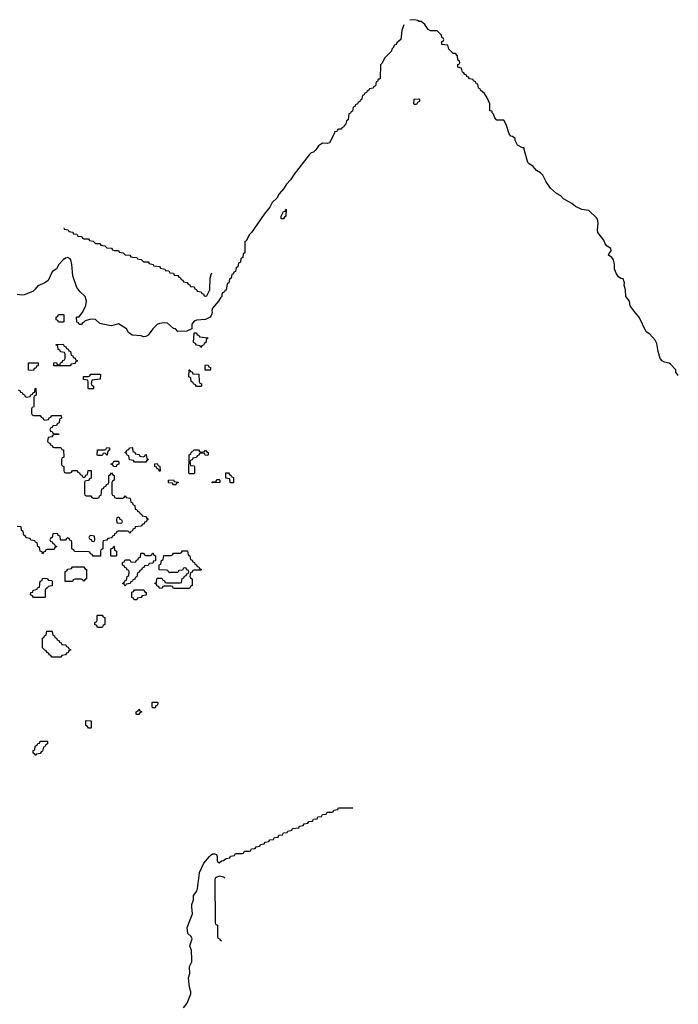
# Model space of a CAD drawing. Header units: inches. Extents: x 2777885 to 2884230, y 684484 to 829189.
# Tile 224 of 239: x 2878331 to 2884070, y 798880 to 807464. Entities that reach past the tile are written whole.
import ezdxf

# ---------------------------------------------------------------- set-up
doc = ezdxf.new("R2010")
doc.units = ezdxf.units.IN
doc.header["$MEASUREMENT"] = 0
for name, color, linetype in [('C8779', 7, 'Continuous'), ('C8789', 7, 'Continuous'), ('C8870', 7, 'Continuous'), ('C8880', 7, 'Continuous')]:
    doc.layers.add(name, color=color, linetype=linetype)

msp = doc.modelspace()

# ---------------------------------------------------------------- linework, layer by layer
at = {"layer": 'C8779', "color": 6}
msp.add_lwpolyline([(2879757.2, 798850), (2879789.5, 798890), (2879820.7, 798970), (2879820.7, 798990), (2879809.5, 799030), (2879802, 799110), (2879812.3, 799150), (2879811.7, 799208.3), (2879829.3, 799250), (2879832, 799270), (2879827, 799350), (2879812.7, 799390), (2879833.2, 799450), (2879824, 799470), (2879797, 799497), (2879789.5, 799549.5), (2879836.2, 799670), (2879829.6, 799730), (2879831.8, 799750), (2879844.5, 799790), (2879846.6, 799830), (2879872.9, 799867.1), (2879880.7, 799890), (2879893.5, 800000)], dxfattribs=at)
at = {"layer": 'C8789', "color": 6}
msp.add_lwpolyline([(2880119.7, 799979.7), (2880110, 799989.4), (2880070, 799998), (2880038, 799982), (2880031.3, 799970), (2880034, 799590), (2880038, 799578), (2880054, 799570), (2880054, 799470), (2880058, 799458), (2880072.7, 799452.7), (2880078, 799438), (2880090, 799434)], dxfattribs=at)
at = {"layer": 'C8870', "color": 6}
for points in [[(2878714, 805650), (2878718, 805638), (2878753, 805633), (2878758, 805618), (2878792.7, 805612.7), (2878798, 805598), (2878830, 805594), (2878838, 805578), (2878872.7, 805572.7), (2878878, 805558), (2878890, 805554), (2878930, 805554), (2878938, 805538), (2878970, 805534), (2878990, 805514), (2879030, 805514), (2879038, 805498), (2879071.6, 805491.6), (2879090, 805474), (2879131.6, 805471.6), (2879138, 805458), (2879152.7, 805452.7), (2879191.6, 805451.6), (2879198, 805438), (2879231.6, 805431.6), (2879250, 805414), (2879290, 805412), (2879298, 805398), (2879312.7, 805392.7), (2879350, 805392), (2879358, 805378), (2879390, 805372), (2879410, 805354), (2879450, 805352), (2879458, 805338), (2879494, 805330), (2879498, 805318), (2879550, 805312), (2879558, 805298), (2879594, 805290), (2879598, 805278), (2879630, 805274), (2879638, 805258), (2879670, 805254), (2879678, 805238), (2879710, 805234), (2879718, 805218), (2879732.7, 805212.7), (2879738, 805198), (2879752.7, 805192.7), (2879758, 805178), (2879790, 805174), (2879798, 805158), (2879812.7, 805152.7), (2879818, 805138), (2879850, 805134), (2879858, 805118), (2879872.7, 805112.7), (2879878, 805098), (2879912.7, 805092.7), (2879918, 805078), (2879932.7, 805072.7), (2879938, 805058), (2879950, 805054), (2879962, 805058), (2879988, 805110), (2879989.2, 805210), (2880000, 805242.8)], [(2880000, 804886.5), (2879990.5, 804870), (2879950, 804849.6), (2879870, 804844.5), (2879850, 804835.1), (2879830.7, 804810), (2879832, 804768), (2879787.3, 804747.3), (2879710, 804746), (2879689, 804769), (2879670, 804772.7), (2879617.7, 804817.7), (2879590, 804822.4), (2879550, 804815.6), (2879530, 804807.3), (2879490.5, 804770), (2879450, 804713.2), (2879430, 804701.2), (2879410, 804699), (2879390, 804709), (2879310, 804712.3), (2879277.6, 804737.6), (2879261.2, 804770), (2879192.3, 804812.3), (2879130, 804796), (2879110, 804798), (2879030, 804815.3), (2878990, 804849), (2878950, 804853.2), (2878901, 804839), (2878890, 804826), (2878878, 804822), (2878870, 804806), (2878850, 804806), (2878842, 804822), (2878828.4, 804828.4), (2878826, 804870), (2878830, 804874), (2878850, 804874), (2878882, 804918), (2878907.6, 804972.4), (2878914, 805010), (2878900.7, 805050), (2878854.2, 805094.2), (2878829.7, 805129.7), (2878793.6, 805230), (2878785.1, 805330), (2878775.6, 805370), (2878770, 805379.3), (2878750, 805389.6), (2878730, 805385.1), (2878710, 805369.5), (2878672.7, 805330), (2878650, 805292.3), (2878613.7, 805266.3), (2878578.8, 805190), (2878550, 805169.4), (2878490, 805142.7), (2878466.6, 805113.4), (2878444.7, 805095.3), (2878370, 805065.1), (2878350, 805062), (2878310, 805069.4)], [(2878318, 804238), (2878332.7, 804232.7), (2878338, 804218), (2878352.7, 804212.7), (2878358, 804198), (2878372.7, 804192.7), (2878378, 804178), (2878390, 804174), (2878422, 804178), (2878427.3, 804192.7), (2878442, 804198), (2878447.3, 804212.7), (2878462, 804218), (2878466, 804250), (2878472.7, 804252.7), (2878474, 804190), (2878458, 804182), (2878454, 804170), (2878452.7, 804092.7), (2878450, 804086), (2878438, 804082), (2878434, 804070), (2878434, 804030), (2878438, 804018), (2878450, 804014), (2878510, 804014), (2878518, 803998), (2878532.7, 803992.7), (2878538, 803978), (2878550, 803974), (2878582, 803978), (2878587.3, 803992.7), (2878602, 803998), (2878610, 804014), (2878692.7, 804012.7), (2878694, 803990), (2878678, 803982), (2878674, 803950), (2878658, 803942), (2878650, 803926), (2878618, 803922), (2878612.7, 803907.3), (2878598, 803902), (2878594, 803890), (2878598, 803878), (2878612.7, 803872.7), (2878618, 803858), (2878630, 803854), (2878670, 803854), (2878672.7, 803847.3), (2878630, 803846), (2878618, 803842), (2878610, 803826), (2878578, 803822), (2878574, 803790), (2878578, 803778), (2878592.7, 803772.7), (2878598, 803758), (2878612.7, 803752.7), (2878618, 803738), (2878630, 803734), (2878690, 803734), (2878698, 803718), (2878712.7, 803712.7), (2878714, 803650), (2878698, 803642), (2878694, 803630), (2878694, 803590), (2878698, 803578), (2878714, 803570), (2878714, 803530), (2878718, 803518), (2878730, 803514), (2878770, 803514), (2878782, 803518), (2878790, 803534), (2878830, 803534), (2878838, 803518), (2878852.7, 803512.7), (2878858, 803498), (2878872.7, 803492.7), (2878878, 803478), (2878890, 803474), (2878902, 803478), (2878907.3, 803492.7), (2878922, 803498), (2878927.3, 803532.7), (2878952.7, 803532.7), (2878952.7, 803467.3), (2878938, 803462), (2878930, 803446), (2878898, 803442), (2878894, 803430), (2878894, 803330), (2878898, 803318), (2878910, 803314), (2878950, 803314), (2878958, 803298), (2878970, 803294), (2879010, 803294), (2879022, 803298), (2879027.3, 803312.7), (2879042, 803318), (2879047.3, 803372.7), (2879062, 803378), (2879067.3, 803392.7), (2879082, 803398), (2879087.3, 803412.7), (2879102, 803418), (2879106, 803430), (2879106, 803490), (2879122, 803498), (2879130, 803514), (2879138, 803498), (2879154, 803490), (2879154, 803450), (2879138, 803442), (2879134, 803430), (2879134, 803330), (2879138, 803318), (2879152.7, 803312.7), (2879158, 803298), (2879170, 803294), (2879230, 803294), (2879242, 803298), (2879250, 803314), (2879258, 803298), (2879292.7, 803292.7), (2879298, 803258), (2879312.7, 803252.7), (2879318, 803238), (2879334, 803230), (2879338, 803198), (2879350, 803194), (2879358, 803178), (2879374, 803170), (2879378, 803158), (2879392.7, 803152.7), (2879398, 803138), (2879430, 803134), (2879438, 803118), (2879454, 803110), (2879438, 803102), (2879432.7, 803087.3), (2879418, 803082), (2879414, 803070), (2879398, 803062), (2879391.6, 803048.4), (2879338, 803042), (2879332.7, 803027.3), (2879318, 803022), (2879312.7, 803007.3), (2879298, 803002), (2879290, 802986), (2879282, 803002), (2879270, 803006), (2879190, 803006), (2879178, 803002), (2879172.7, 802987.3), (2879158, 802982), (2879152.7, 802967.3), (2879138, 802962), (2879132.7, 802947.3), (2879098, 802942), (2879090, 802926), (2879058, 802922), (2879054, 802910), (2879054, 802850), (2879038, 802842), (2879034, 802830), (2879034, 802786), (2878970, 802786), (2878962, 802802), (2878947.3, 802807.3), (2878942, 802822), (2878930, 802826), (2878807.3, 802827.3), (2878802, 802842), (2878786, 802850), (2878786, 802910), (2878782, 802922), (2878767.3, 802927.3), (2878762, 802942), (2878750, 802946), (2878738, 802942), (2878730, 802926), (2878690, 802926), (2878686, 802930), (2878682, 802962), (2878667.3, 802967.3), (2878662, 802982), (2878650, 802986), (2878618, 802982), (2878614, 802950), (2878598, 802942), (2878594, 802930), (2878598, 802918), (2878612.7, 802912.7), (2878618, 802898), (2878632.7, 802892.7), (2878638, 802878), (2878652.7, 802872.7), (2878652.7, 802867.3), (2878638, 802862), (2878630, 802846), (2878570, 802846), (2878558, 802842), (2878552.7, 802827.3), (2878538, 802822), (2878530, 802808), (2878526, 802826), (2878508, 802830), (2878507.3, 802847.3), (2878502, 802862), (2878488, 802870), (2878482, 802902), (2878468, 802908), (2878462, 802922), (2878427.3, 802927.3), (2878422, 802942), (2878387.3, 802947.3), (2878382, 802962), (2878366, 802970), (2878362, 803002), (2878346, 803010), (2878342, 803042), (2878310, 803046)], [(2879893.5, 800000), (2879897, 800030), (2879935.1, 800110), (2879985.2, 800170), (2880000, 800182.3)]]:
    msp.add_lwpolyline(points, dxfattribs=at)
for points in [[(2878670, 804826), (2878662, 804842), (2878648.4, 804848.4), (2878648.4, 804871.6), (2878662, 804878), (2878670, 804894), (2878710, 804894), (2878714, 804890), (2878714, 804830), (2878710, 804826)], [(2879910, 804606), (2879902, 804622), (2879870, 804626), (2879862, 804642), (2879846, 804650), (2879850, 804734), (2879870, 804734), (2879878, 804718), (2879892.7, 804712.7), (2879898, 804698), (2879974, 804690), (2879958, 804682), (2879954, 804650), (2879938, 804642), (2879934, 804630), (2879918, 804622)], [(2878770, 804446), (2878627.3, 804447.3), (2878627.3, 804472.7), (2878650, 804474), (2878658, 804458), (2878670, 804454), (2878682, 804458), (2878687.3, 804472.7), (2878702, 804478), (2878707.3, 804492.7), (2878722, 804498), (2878726, 804510), (2878726, 804550), (2878722, 804562), (2878687.3, 804567.3), (2878682, 804582), (2878666, 804590), (2878662, 804622), (2878647.3, 804627.3), (2878647.3, 804632.7), (2878710, 804634), (2878718, 804618), (2878732.7, 804612.7), (2878738, 804598), (2878752.7, 804592.7), (2878758, 804578), (2878772.7, 804572.7), (2878778, 804538), (2878792.7, 804532.7), (2878798, 804518), (2878812.7, 804512.7), (2878818, 804498), (2878832.7, 804492.7), (2878832.7, 804487.3), (2878818, 804482), (2878812.7, 804467.3), (2878778, 804462)], [(2878450, 804406), (2878407.3, 804407.3), (2878407.3, 804472.7), (2878492.7, 804472.7), (2878492.7, 804447.3), (2878478, 804442), (2878472.7, 804427.3), (2878458, 804422)], [(2879870, 804266), (2879862, 804282), (2879846, 804290), (2879842, 804302), (2879826, 804310), (2879822, 804342), (2879806, 804350), (2879807.3, 804412.7), (2879812.7, 804412.7), (2879818, 804398), (2879832.7, 804392.7), (2879838, 804378), (2879892.7, 804372.7), (2879894, 804310), (2879898, 804298), (2879914, 804290), (2879914, 804270), (2879910, 804266)], [(2879947.3, 804407.3), (2879946, 804450), (2879950, 804454), (2879971.6, 804451.6), (2879978, 804438), (2879992.7, 804432.7), (2879994, 804410), (2879990, 804408)], [(2878930, 804246), (2878926, 804250), (2878926, 804310), (2878922, 804322), (2878887.3, 804327.3), (2878886, 804350), (2878890, 804354), (2878930, 804354), (2878942, 804358), (2878950, 804374), (2879030, 804374), (2879034, 804370), (2879031.3, 804328.7), (2878958, 804322), (2878954, 804290), (2878958, 804278), (2878974, 804270), (2878974, 804250), (2878970, 804246)], [(2879090, 803666), (2879082, 803682), (2879070, 803686), (2879058, 803682), (2879050, 803666), (2879010, 803666), (2879006, 803670), (2879007.3, 803712.7), (2879070, 803714), (2879082, 803718), (2879090, 803734), (2879112.7, 803732.7), (2879114, 803710), (2879098, 803702), (2879094, 803670)], [(2879410, 803654), (2879422, 803658), (2879427.3, 803672.7), (2879432.7, 803672.7), (2879438, 803638), (2879454, 803630), (2879438, 803622), (2879430, 803606), (2879330, 803606), (2879322, 803622), (2879288, 803628), (2879282, 803662), (2879270, 803666), (2879262, 803682), (2879246, 803690), (2879262, 803698), (2879267.3, 803712.7), (2879282, 803718), (2879287.3, 803732.7), (2879310, 803734), (2879314, 803730), (2879318, 803698), (2879332.7, 803692.7), (2879338, 803678), (2879372.7, 803672.7), (2879378, 803658)], [(2879910, 803694), (2879942, 803698), (2879950, 803712), (2879958, 803698), (2879974, 803690), (2879974, 803670), (2879970, 803666), (2879947.3, 803667.3), (2879942, 803682), (2879910, 803686), (2879898, 803682), (2879892.7, 803667.3), (2879878, 803662), (2879870, 803646), (2879838, 803642), (2879832.7, 803627.3), (2879818, 803622), (2879814, 803610), (2879818, 803578), (2879850, 803574), (2879854, 803570), (2879854, 803510), (2879850, 803506), (2879810, 803506), (2879806, 803510), (2879808, 803670), (2879822, 803678), (2879826, 803690), (2879850, 803714), (2879890, 803714), (2879898, 803698)], [(2879170, 803566), (2879147.3, 803567.3), (2879142, 803582), (2879126, 803590), (2879142, 803598), (2879150, 803614), (2879190, 803614), (2879194, 803610), (2879194, 803590), (2879178, 803582)], [(2879550, 803526), (2879542, 803542), (2879527.3, 803547.3), (2879522, 803562), (2879507.3, 803567.3), (2879507.3, 803592.7), (2879530, 803594), (2879538, 803578), (2879552.7, 803572.7), (2879554, 803530)], [(2879670, 803408), (2879662, 803422), (2879630, 803426), (2879626, 803430), (2879626, 803450), (2879670, 803452), (2879678, 803438), (2879712.7, 803432.7), (2879712.7, 803427.3), (2879698, 803422), (2879690, 803408)], [(2879190, 803126), (2879178, 803122), (2879174, 803110), (2879178, 803078), (2879210, 803074), (2879222, 803078), (2879226, 803090), (2879222, 803102), (2879207.3, 803107.3), (2879202, 803122)], [(2878950, 802966), (2878938, 802962), (2878934, 802950), (2878938, 802938), (2878952.7, 802932.7), (2878958, 802918), (2878970, 802914), (2878982, 802918), (2878986, 802930), (2878982, 802962)], [(2879130, 802786), (2879126, 802790), (2879126, 802850), (2879142, 802858), (2879150, 802874), (2879154, 802870), (2879158, 802838), (2879174, 802830), (2879174, 802790), (2879170, 802786)], [(2879430, 802794), (2879470, 802794), (2879482, 802798), (2879487.3, 802812.7), (2879492.7, 802812.7), (2879498, 802798), (2879514, 802790), (2879512.7, 802747.3), (2879498, 802742), (2879490, 802726), (2879458, 802722), (2879450, 802706), (2879418, 802702), (2879412.7, 802687.3), (2879398, 802682), (2879392.7, 802667.3), (2879378, 802662), (2879372.7, 802647.3), (2879358, 802642), (2879352.7, 802607.3), (2879338, 802602), (2879332.7, 802587.3), (2879318, 802582), (2879314, 802570), (2879298, 802562), (2879292.7, 802547.3), (2879258, 802542), (2879250, 802526), (2879242, 802542), (2879226, 802550), (2879242, 802558), (2879247.3, 802572.7), (2879262, 802578), (2879266, 802610), (2879282, 802618), (2879286, 802650), (2879282, 802662), (2879267.3, 802667.3), (2879262, 802682), (2879247.3, 802687.3), (2879242, 802702), (2879227.3, 802707.3), (2879227.3, 802732.7), (2879242, 802738), (2879250, 802754), (2879290, 802754), (2879298, 802738), (2879310, 802734), (2879342, 802738), (2879347.3, 802752.7), (2879362, 802758), (2879367.3, 802772.7), (2879382, 802778), (2879386, 802810), (2879390, 802814), (2879410, 802814), (2879418, 802798)], [(2879670, 802506), (2879662, 802522), (2879650, 802526), (2879590, 802526), (2879578, 802522), (2879572.7, 802507.3), (2879550, 802506), (2879542, 802522), (2879530, 802526), (2879522, 802542), (2879510, 802546), (2879508.4, 802551.6), (2879522, 802558), (2879526, 802590), (2879530, 802594), (2879570, 802594), (2879578, 802578), (2879592.7, 802572.7), (2879598, 802558), (2879610, 802554), (2879730, 802554), (2879742, 802558), (2879747.3, 802592.7), (2879762, 802598), (2879767.3, 802612.7), (2879782, 802618), (2879787.3, 802632.7), (2879802, 802638), (2879806, 802650), (2879802, 802662), (2879787.3, 802667.3), (2879782, 802682), (2879770, 802686), (2879758, 802682), (2879750, 802666), (2879718, 802662), (2879710, 802646), (2879630, 802646), (2879622, 802662), (2879610, 802666), (2879547.3, 802667.3), (2879546, 802710), (2879562, 802718), (2879566, 802750), (2879582, 802758), (2879587.3, 802792.7), (2879650, 802794), (2879662, 802798), (2879670, 802814), (2879730, 802814), (2879742, 802818), (2879750, 802834), (2879792.7, 802832.7), (2879798, 802798), (2879814, 802790), (2879818, 802758), (2879832.7, 802752.7), (2879838, 802738), (2879852.7, 802732.7), (2879858, 802718), (2879872.7, 802712.7), (2879878, 802698), (2879892.7, 802692.7), (2879898, 802678), (2879914, 802670), (2879910, 802666), (2879850, 802666), (2879838, 802662), (2879832.7, 802647.3), (2879818, 802642), (2879814, 802610), (2879818, 802598), (2879834, 802590), (2879834, 802530), (2879818, 802522), (2879810, 802506)], [(2878890, 802568), (2878882, 802582), (2878870, 802586), (2878810, 802586), (2878798, 802582), (2878790, 802566), (2878727.3, 802567.3), (2878727.3, 802652.7), (2878742, 802658), (2878750, 802674), (2878782, 802678), (2878790, 802694), (2878890, 802694), (2878898, 802678), (2878914, 802670), (2878914, 802590), (2878898, 802582)], [(2878450, 802426), (2878442, 802442), (2878426, 802450), (2878428, 802470), (2878446, 802474), (2878448.9, 802491.1), (2878482, 802498), (2878486, 802510), (2878502, 802518), (2878508, 802570), (2878526, 802574), (2878530, 802592), (2878550, 802594), (2878571.6, 802591.6), (2878578, 802578), (2878610, 802574), (2878614, 802570), (2878612.7, 802527.3), (2878578, 802522), (2878574, 802510), (2878558, 802502), (2878554, 802490), (2878554, 802430), (2878550, 802426)], [(2879350, 802406), (2879327.3, 802407.3), (2879322, 802422), (2879307.3, 802427.3), (2879307.3, 802472.7), (2879322, 802478), (2879330, 802494), (2879412.7, 802492.7), (2879418, 802478), (2879434, 802470), (2879434, 802450), (2879430, 802446), (2879398, 802442), (2879390, 802426), (2879358, 802422)], [(2879010, 802166), (2879002, 802182), (2878986, 802190), (2878986, 802210), (2879002, 802218), (2879006, 802230), (2879006, 802270), (2879010, 802274), (2879050, 802274), (2879058, 802258), (2879071.6, 802251.6), (2879072, 802190), (2879058, 802182), (2879050, 802166)], [(2878610, 801906), (2878602, 801922), (2878590, 801926), (2878582, 801942), (2878570, 801946), (2878562, 801962), (2878550, 801966), (2878528.4, 801988.4), (2878528.4, 802071.6), (2878542, 802078), (2878547.3, 802092.7), (2878562, 802098), (2878567.3, 802132.7), (2878610, 802134), (2878614, 802130), (2878618, 802098), (2878632.7, 802092.7), (2878638, 802078), (2878652.7, 802072.7), (2878658, 802058), (2878672.7, 802052.7), (2878678, 802038), (2878692.7, 802032.7), (2878698, 802018), (2878732.7, 802012.7), (2878738, 801998), (2878752.7, 801992.7), (2878758, 801978), (2878772.7, 801972.7), (2878772.7, 801967.3), (2878758, 801962), (2878752.7, 801947.3), (2878738, 801942), (2878730, 801926), (2878698, 801922), (2878690, 801906)], [(2879490, 801466), (2879486, 801470), (2879486, 801510), (2879490, 801514), (2879530, 801514), (2879534, 801510), (2879532.7, 801487.3), (2879518, 801482), (2879510, 801466)], [(2879350, 801406), (2879346, 801410), (2879346, 801430), (2879362, 801438), (2879370, 801454), (2879378, 801438), (2879394, 801430), (2879378, 801422), (2879370, 801406)], [(2878930, 801286), (2878922, 801302), (2878906, 801310), (2878906, 801350), (2878910, 801354), (2878952.7, 801352.7), (2878954, 801290), (2878950, 801286)], [(2878470, 801048), (2878462, 801062), (2878448, 801070), (2878448.4, 801091.6), (2878462, 801098), (2878466, 801130), (2878482, 801138), (2878487.3, 801152.7), (2878502, 801158), (2878510, 801174), (2878570, 801174), (2878574, 801170), (2878574, 801150), (2878558, 801142), (2878550, 801126), (2878538, 801122), (2878530, 801086), (2878518, 801082), (2878510, 801066), (2878478, 801062)]]:
    msp.add_lwpolyline(points, close=True, dxfattribs=at)
at = {"layer": 'C8880', "color": 6}
msp.add_line((2880000, 805242.8), (2880004.3, 805255.7), dxfattribs=at)
for points in [[(2881679.4, 807419.4), (2881661, 807370), (2881650.8, 807290), (2881618, 807262), (2881610, 807248.7), (2881598, 807242), (2881583.6, 807216.4), (2881572.7, 807207.3), (2881572, 807190), (2881510.9, 807129.1), (2881490, 807086), (2881474, 807070), (2881472.7, 806952.7), (2881466, 806946), (2881454, 806946), (2881450, 806926), (2881438, 806922), (2881430, 806886), (2881418, 806882), (2881410, 806868), (2881378, 806862), (2881374, 806850), (2881358, 806842), (2881354, 806830), (2881338, 806822), (2881330, 806806), (2881318, 806802), (2881310, 806766), (2881298, 806762), (2881294, 806750), (2881278, 806742), (2881274, 806730), (2881258, 806722), (2881250, 806706), (2881238, 806702), (2881230, 806666), (2881218, 806662), (2881214, 806650), (2881198, 806642), (2881192, 806590), (2881178, 806582), (2881170, 806546), (2881158, 806542), (2881154, 806530), (2881138, 806522), (2881134, 806510), (2881111.6, 806508.4), (2881098, 806502), (2881094, 806490), (2881074, 806486), (2881074, 806474), (2881031.3, 806390), (2881010, 806385.2), (2880970, 806388.7), (2880934.8, 806365.2), (2880910, 806328), (2880891, 806309), (2880870, 806302), (2880853.7, 806286.3), (2880722.4, 806117.6), (2880690, 806069.2), (2880654.8, 806030), (2880630.4, 805989.7), (2880592.8, 805947.2), (2880570, 805909), (2880531, 805870), (2880510.8, 805830), (2880461, 805770), (2880351, 805609), (2880332, 805590), (2880303.6, 805536.4), (2880294, 805530), (2880294, 805430), (2880278, 805422), (2880274, 805390), (2880258, 805382), (2880254, 805350), (2880238, 805342), (2880231.6, 805308.4), (2880218, 805302), (2880212.7, 805287.3), (2880211.6, 805268.4), (2880198, 805262), (2880190, 805246), (2880178, 805242), (2880174, 805210), (2880158, 805202), (2880154, 805170), (2880138, 805162), (2880130, 805106), (2880118, 805102), (2880114, 805090), (2880098, 805082), (2880092, 805068), (2880091.3, 805050), (2880079.6, 805040.4), (2880062, 805010), (2880011, 804950), (2880004.7, 804930), (2880006.8, 804910), (2880002, 804890), (2880000, 804886.5)], [(2884070, 804362), (2884049, 804390), (2884048, 804410), (2884001.2, 804461.2), (2883989.3, 804469.3), (2883950, 804479.3), (2883930, 804489.2), (2883913.2, 804510), (2883893.2, 804570), (2883882, 804642), (2883869.2, 804670), (2883822, 804722), (2883790, 804742), (2883729.6, 804869.6), (2883693.2, 804910), (2883650, 804968.7), (2883645.2, 805010), (2883613.2, 805050), (2883609.3, 805109.3), (2883599, 805150), (2883602, 805170), (2883590, 805206), (2883570, 805209), (2883550, 805222), (2883530, 805248), (2883515.3, 805290), (2883514, 805330), (2883505.2, 805370), (2883489.5, 805389.5), (2883462, 805410), (2883469, 805430), (2883484, 805450), (2883482, 805470), (2883450, 805489.3), (2883433.2, 805510), (2883420.9, 805540.9), (2883369.6, 805609.6), (2883366.6, 805630), (2883372.1, 805692.1), (2883364.8, 805724.8), (2883356.6, 805736.6), (2883290, 805801.2), (2883230, 805809.2), (2883175.5, 805835.5), (2883142.7, 805862.7), (2883070, 805902.7), (2883047, 805927), (2883009.5, 805949.5), (2882955.5, 805995.5), (2882917.2, 806050), (2882889, 806110), (2882870, 806129), (2882834, 806150), (2882804.5, 806184.5), (2882768, 806210), (2882760.2, 806220.2), (2882727.3, 806332.7), (2882727.3, 806347.3), (2882712.7, 806347.3), (2882668.7, 806370), (2882649.2, 806410), (2882648.9, 806428.9), (2882625.6, 806445.6), (2882610, 806449.3), (2882597.2, 806470), (2882569.3, 806549.3), (2882548.4, 806588.4), (2882490, 806589.2), (2882470, 806608), (2882459, 806639), (2882447.3, 806652.7), (2882447.3, 806667.3), (2882429, 806670), (2882428, 806730), (2882403.1, 806783.1), (2882380.4, 806820.4), (2882346, 806850), (2882342, 806862), (2882330, 806866), (2882322, 806902), (2882310, 806906), (2882302, 806922), (2882286, 806930), (2882282, 806942), (2882250, 806948), (2882242, 806962), (2882226, 806970), (2882222, 806982), (2882210, 806986), (2882202, 807002), (2882190, 807006), (2882182, 807042), (2882148.7, 807050), (2882150, 807074), (2882162, 807078), (2882166, 807090), (2882162, 807102), (2882148.7, 807110), (2882146, 807150), (2882128.4, 807168.4), (2882108, 807170), (2882070, 807208), (2882062, 807242), (2882010, 807248.7), (2882010, 807274), (2882022, 807278), (2882026, 807290), (2882022, 807302), (2882008.7, 807308.7), (2882006, 807330), (2881967.3, 807367.3), (2881910, 807368), (2881890, 807378), (2881862, 807422), (2881828.9, 807448.9), (2881811.1, 807448.9), (2881797.2, 807457.2), (2881770, 807464), (2881730, 807459.3)], [(2880000, 800182.3), (2880010, 800190.6), (2880030.8, 800190.8), (2880044.7, 800184.7), (2880051.6, 800168.4), (2880052.7, 800132.7), (2880058, 800118), (2880070, 800114), (2880088.4, 800131.6), (2880107.3, 800132.7), (2880130, 800152), (2880162, 800158), (2880168.4, 800171.6), (2880202, 800178), (2880210, 800194), (2880270, 800194), (2880282, 800198), (2880290, 800214), (2880330, 800214), (2880342, 800218), (2880350, 800234), (2880382, 800238), (2880390, 800254), (2880422, 800258), (2880430, 800274), (2880462, 800278), (2880470, 800294), (2880502, 800298), (2880510, 800314), (2880542, 800318), (2880550, 800334), (2880582, 800338), (2880590, 800354), (2880622, 800358), (2880630, 800374), (2880662, 800378), (2880666, 800390), (2880702, 800398), (2880708.4, 800411.6), (2880762, 800418), (2880770, 800434), (2880802, 800438), (2880810, 800454), (2880842, 800458), (2880850, 800474), (2880882, 800478), (2880890, 800494), (2880922, 800498), (2880930, 800514), (2880962, 800518), (2880970, 800534), (2881002, 800538), (2881010, 800554), (2881050, 800554), (2881062, 800558), (2881067.3, 800572.7), (2881102, 800578), (2881110, 800594), (2881233, 800593)]]:
    msp.add_lwpolyline(points, dxfattribs=at)
for points in [[(2881770, 806726), (2881766, 806730), (2881768.4, 806771.6), (2881810, 806774), (2881814, 806770), (2881814, 806750), (2881798, 806742), (2881790, 806726)], [(2880608.9, 805728.9), (2880608.7, 805750), (2880630, 805792), (2880646, 805794), (2880646, 805806), (2880652.7, 805812.7), (2880650.7, 805750), (2880638, 805742), (2880630, 805729)], [(2880170, 803426), (2880166, 803430), (2880162, 803462), (2880127.3, 803467.3), (2880127.3, 803512.7), (2880150, 803514), (2880158, 803498), (2880174, 803490), (2880178, 803478), (2880192.7, 803472.7), (2880194, 803430), (2880190, 803426)], [(2880010, 803426), (2880006, 803430), (2880010, 803434), (2880042, 803438), (2880050, 803454), (2880070, 803454), (2880074, 803450), (2880074, 803430), (2880070, 803428)]]:
    msp.add_lwpolyline(points, close=True, dxfattribs=at)

doc.saveas('drawing.dxf')
